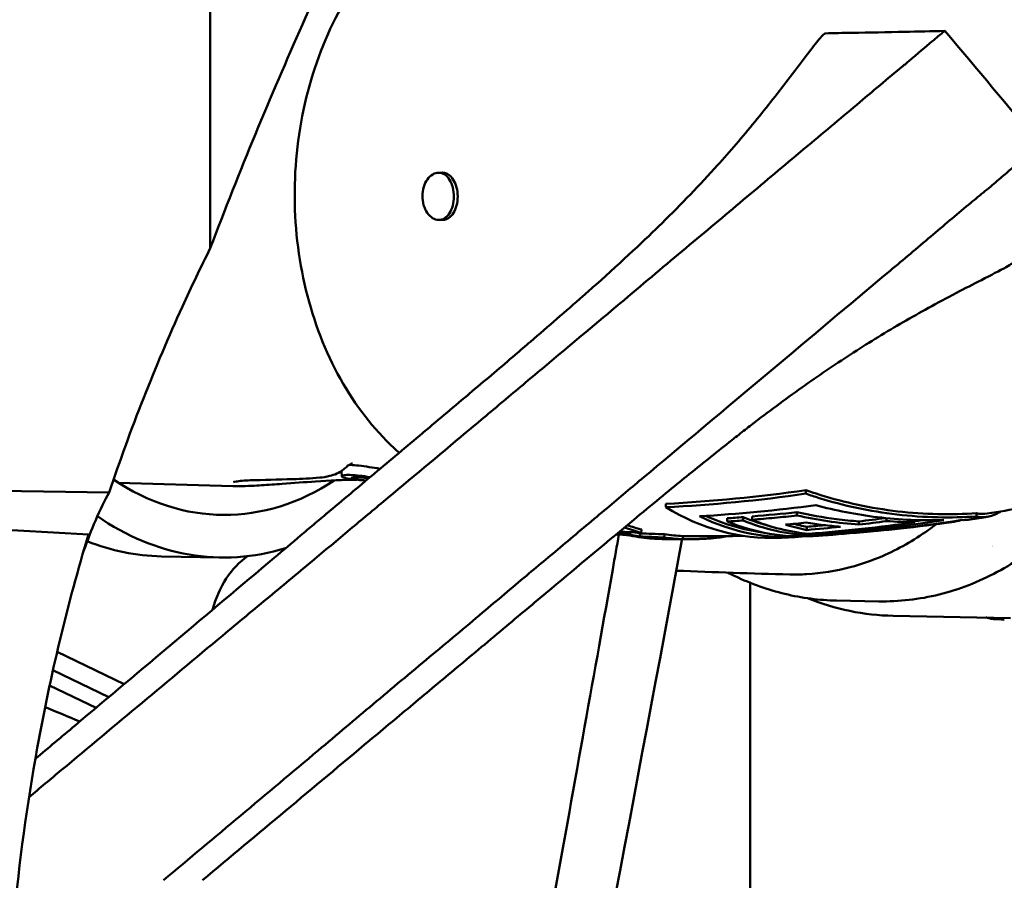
# Model space of a CAD drawing. Header units: millimetres. Extents: x 0 to 4878, y -120 to 1682.
# Tile 195 of 256: x 1217 to 1249, y 1033 to 1060. Entities that reach past the tile are written whole.
import ezdxf

# ---------------------------------------------------------------- set-up
doc = ezdxf.new("R2010")
doc.units = ezdxf.units.MM
doc.header["$LTSCALE"] = 2
doc.layers.add('Sichtbar (ISO)', color=7, linetype='Continuous', lineweight=50)

msp = doc.modelspace()

# ---------------------------------------------------------------- linework, layer by layer
at = {"layer": 'Sichtbar (ISO)'}
for p, q in [((1223.3564, 1053.0637), (1223.3564, 1065.8315)), ((1230.7116, 1055.4587), (1230.5978, 1055.4578)), ((1230.7231, 1053.9587), (1230.6091, 1053.9579)), ((1227.5296, 1045.8242), (1227.5155, 1045.9935)), ((1227.5884, 1046.049), (1227.5884, 1046.049)), ((1227.7011, 1046.1443), (1227.701, 1046.1443)), ((1227.8132, 1045.7394), (1228.0336, 1045.7133)), ((1228.3453, 1045.7323), (1228.3424, 1045.7669)), ((1220.4491, 1045.6223), (1224.0737, 1045.5127)), ((1224.0738, 1045.5127), (1224.0737, 1045.5127)), ((1242.2521, 1045.275), (1242.2525, 1045.3869)), ((1237.8041, 1044.8427), (1237.8045, 1044.953)), ((1239.7529, 1044.3889), (1239.7533, 1044.4938)), ((1240.2594, 1044.4245), (1240.2598, 1044.5295)), ((1240.545, 1044.4469), (1240.5454, 1044.5519)), ((1241.9668, 1044.583), (1241.9672, 1044.6883)), ((1243.9326, 1044.2933), (1243.933, 1044.3949)), ((1244.8027, 1044.4052), (1244.8031, 1044.4981)), ((1245.7051, 1044.3689), (1245.7054, 1044.4378)), ((1246.91, 1044.3792), (1246.91, 1044.3987)), ((1247.6587, 1044.5537), (1247.6591, 1044.6545)), ((1237.0365, 1044.1357), (1237.0216, 1044.0376)), ((1242.2795, 1044.1217), (1242.2799, 1044.2231)), ((1236.5105, 1044.0619), (1236.504, 1044.0176)), ((1236.9905, 1044.0164), (1236.9804, 1043.9172)), ((1237.7631, 1043.9855), (1237.7549, 1043.8861)), ((1238.0548, 1043.8344), (1238.0548, 1043.8303)), ((1238.3496, 1043.9296), (1238.3467, 1043.8297)), ((1242.3716, 1043.9583), (1242.3718, 1044.0025)), ((1221.8074, 1043.2867), (1223.6703, 1043.2517)), ((1240.487, 1042.4448), (1240.487, 990.5898)), ((1243.225, 1041.8843), (1244.5619, 1041.8592)), ((1245.0179, 1041.4005), (1248.7439, 1041.3305)), ((1248.4146, 1041.2934), (1248.2225, 1041.292)), ((1220.6275, 1039.2335), (1218.4998, 1040.2562)), ((1220.1392, 1038.8229), (1218.3668, 1039.6748)), ((1219.7357, 1038.4835), (1218.261, 1039.1925))]:
    msp.add_line(p, q, dxfattribs=at)
for centre, major_axis, ratio, start_param, end_param in [((1277.3326, 1026.1805), (0.1311, 60.33), 0.9993853, 1.1111227, 1.1450967), ((1271.5317, 1026.9968), (9.4383, 56.9548), 0.9432284, 1.2923018, 1.402551), ((1145.0916, 1039.9136), (171.8175, 0), 0.0349208, 1.1187066, 1.4047695), ((1223.8919, 1055.0497), (-0.1962, -10.4482), 0.7464272, 5.8284991, 6.7591928), ((1224.2642, 1046.2107), (0.0052, -0.7), 0.6652158, 0.0000458, 0.0000736), ((1241.2379, 1054.7239), (-0.2038, -10.8522), 0.7464272, 5.8707386, 6.3293854), ((1223.8919, 1055.0497), (-0.2216, -11.7979), 0.7464272, 5.82214, 6.520213), ((1241.7442, 1054.7143), (-0.2032, -10.8184), 0.7464272, 5.945528, 6.3672466), ((1241.7442, 1054.7143), (-0.2013, -10.7183), 0.7464272, 5.9684807, 6.1981787), ((1236.0588, 1156.1501), (0.8462, -111.8647), 0.6653387, 0.0382812, 0.0450959), ((1242.1867, 1054.706), (-0.2026, -10.7848), 0.7464272, 6.0013078, 6.3430612), ((1242.693, 1054.6965), (-0.2018, -10.7417), 0.7464272, 6.0000605, 6.2682574), ((1242.693, 1054.6965), (-0.1999, -10.6416), 0.7464272, 5.9971209, 6.1068419), ((1242.9784, 1054.6912), (-0.2013, -10.7153), 0.7464272, 5.999289, 6.2285478), ((1237.3332, 1159.8832), (0.8288, -115.9562), 0.6653198, 0.074899, 0.0862244), ((1237.3184, 1159.8487), (0.8554, -115.8206), 0.6653315, 0.0748392, 0.0856927), ((1245.8416, 1058.5986), (-1.331, -14.169), 0.9895267, 0.0208102, 0.0849524), ((1122.9447, 1039.5136), (129.5471, 0), 0.0516761, 0.7298391, 0.7979974), ((1238.6558, 1054.7729), (-0.0623, -10.9497), 0.7450767, 6.0229771, 6.0891562), ((1238.6557, 1054.7728), (-0.0617, -10.8496), 0.7450767, 6.0316314, 6.0891567), ((1236.6147, 1158.0509), (0.8701, -113.9581), 0.6653411, 0.054301, 0.0629959), ((1243.4848, 1054.6817), (-0.2003, -10.6644), 0.7464272, 6.0691999, 6.1563934), ((1243.4848, 1054.6817), (-0.1984, -10.5642), 0.7464272, 6.101999, 6.1549939), ((1237.291, 1160.0236), (0.8916, -116.0968), 0.6653425, 0.0530788, 0.066945), ((1237.3047, 1159.9996), (0.8661, -115.9719), 0.6653356, 0.0532945, 0.0606057), ((1237.8661, 1160.9794), (0.8847, -117.1308), 0.6653385, 0.0460925, 0.0894004), ((1222.029, 1055.0846), (-0.2216, -11.7979), 0.7464272, 6.0115362, 6.2831853), ((1236.4374, 1044.4204), (-4.5639, 0.2964), 0.0869591, 1.5439765, 1.5910444), ((1241.8852, 1139.0952), (-5.9879, -94.998), 0.7685991, 0.0060205, 0.0153903), ((1238.0925, 1054.7832), (-0.1893, -10.9521), 0.746352, 6.1108164, 6.169899), ((1238.0925, 1054.7835), (-0.1875, -10.8524), 0.746352, 6.1496628, 6.1698982), ((1241.2958, 1124.3774), (-5.2579, -80.4069), 0.810667, 0.0144507, 0.0263162), ((1241.2276, 1124.5766), (-5.0456, -80.5157), 0.8096623, 0.0123966, 0.0242335), ((1239.5901, 1124.453), (-1.5386, -80.6185), 0.8114076, 6.2758399, 6.2876991), ((1238.0924, 1054.7834), (-0.1892, -10.9523), 0.74644, 6.2425106, 6.3017115), ((1238.6557, 1054.7729), (-0.0586, -10.9497), 0.7460581, 6.1798725, 6.2525329), ((1238.6557, 1054.773), (-0.0581, -10.8498), 0.7460581, 6.1798728, 6.2525325), ((1237.8345, 1127.1833), (2.203, -83.3318), 0.8041966, 6.2579652, 6.2606261), ((1242.693, 1054.6965), (-0.2018, -10.7417), 0.7464272, 0.0559197, 0.0813263), ((1245.1337, 1054.6507), (-0.2216, -11.7979), 0.7464272, 0.3763631, 0.3763649), ((1225.5715, 1040.5885), (-0.0573, -3.0494), 0.7464272, 3.635906, 4.3909633), ((1248.4069, 1041.3022), (0.7013, -0.1174), 0.0104169, 4.3745882, 4.9096427), ((1271.9912, 1027.5739), (11.7491, 56.9258), 0.9457428, 1.5965906, 1.785664)]:
    msp.add_ellipse(centre, major_axis=major_axis, ratio=ratio, start_param=start_param, end_param=end_param, dxfattribs=at)
for points, knots in [([(1229.4588, 1066.8648), (1228.3767, 1064.7105), (1227.3104, 1062.4735), (1225.2711, 1057.8881), (1224.286, 1055.5176), (1223.3564, 1053.0637)], [-1.9117581, -1.9117581, -1.9117581, -1.9117581, -0.9480941, -0.9480941, -0.000001, -0.000001, -0.000001, -0.000001]), ([(1229.3464, 1046.5738), (1229.293, 1046.6207), (1229.2401, 1046.6685), (1228.5305, 1047.3268), (1227.9541, 1048.0735), (1227.0059, 1049.774), (1226.6369, 1050.7304), (1226.1463, 1052.7514), (1226.0257, 1053.8162), (1226.0449, 1055.9459), (1226.1848, 1057.0105), (1226.7126, 1059.033), (1227.1004, 1059.9906), (1228.0882, 1061.7001), (1228.6876, 1062.4524), (1230.0375, 1063.6662), (1230.7863, 1064.1309), (1231.6066, 1064.4391), (1231.6368, 1064.4502), (1231.667, 1064.461)], [5.2946525, 5.2946525, 5.2946525, 5.2946525, 5.3201665, 5.3201665, 5.6401706, 5.6401706, 5.9644393, 5.9644393, 6.2897601, 6.2897601, 6.6151786, 6.6151786, 6.9405221, 6.9405221, 7.2649517, 7.2649517, 7.5853741, 7.5853741, 7.5975832, 7.5975832, 7.5975832, 7.5975832]), ([(1242.67, 1059.6876), (1242.5657, 1059.5613), (1242.4361, 1059.3945), (1242.1269, 1058.9903), (1241.9438, 1058.7476), (1241.7539, 1058.4977)], [0.00000094, 0.00000094, 0.00000094, 0.00000094, 0.12879389, 0.12879389, 0.27267517, 0.27267517, 0.27267517, 0.27267517]), ([(1242.8565, 1059.874), (1242.8468, 1059.8734), (1242.8295, 1059.8613), (1242.7724, 1059.8074), (1242.7271, 1059.7569), (1242.67, 1059.6876)], [0.15064371, 0.15064371, 0.15064371, 0.15064371, 0.20357153, 0.20357153, 0.2741242, 0.2741242, 0.2741242, 0.2741242]), ([(1242.8565, 1059.874), (1243.1377, 1059.8915), (1243.4273, 1059.8871), (1244.2674, 1059.9024), (1244.8229, 1059.9135), (1245.8042, 1059.9348), (1246.2292, 1059.9447), (1246.6553, 1059.9542)], [0, 0, 0, 0, 0.08785613, 0.08785613, 0.25697769, 0.25697769, 0.38533451, 0.38533451, 0.38533451, 0.38533451]), ([(1245.511, 1058.9937), (1245.7903, 1059.2341), (1246.0478, 1059.4497), (1246.3235, 1059.6797), (1246.3916, 1059.7364), (1246.5065, 1059.8323), (1246.5523, 1059.8708), (1246.5862, 1059.8991)], [-0.33237388, -0.33237388, -0.33237388, -0.33237388, -0.14507598, -0.14507598, -0.0727523, -0.0727523, -0.000001, -0.000001, -0.000001, -0.000001]), ([(1242.2133, 1056.2313), (1242.7714, 1056.6933), (1243.3216, 1057.1567), (1244.3616, 1058.0339), (1244.8496, 1058.4462), (1245.3206, 1058.8338)], [0.000001, 0.000001, 0.000001, 0.000001, 0.32940828, 0.32940828, 0.63197471, 0.63197471, 0.63197471, 0.63197471]), ([(1245.3206, 1058.8338), (1245.3535, 1058.8608), (1245.3859, 1058.8877), (1245.4494, 1058.941), (1245.4804, 1058.9674), (1245.511, 1058.9937)], [-0.041292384, -0.041292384, -0.041292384, -0.041292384, -0.020504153, -0.020504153, -0.000001, -0.000001, -0.000001, -0.000001]), ([(1241.7539, 1058.4977), (1241.3913, 1058.0237), (1241.0181, 1057.5479), (1240.2251, 1056.5799), (1239.8418, 1056.1341), (1239.4444, 1055.6918)], [-0.52689827, -0.52689827, -0.52689827, -0.52689827, -0.26993011, -0.26993011, -0.00020421, -0.00020421, -0.00020421, -0.00020421]), ([(1234.1075, 1049.4262), (1234.9066, 1050.098), (1235.6481, 1050.7193), (1237.0429, 1051.8895), (1237.6934, 1052.4395), (1238.95, 1053.4935), (1239.5581, 1053.9997), (1240.755, 1055.0043), (1241.3409, 1055.4997), (1241.9171, 1055.9842)], [0.000058, 0.000058, 0.000058, 0.000058, 0.3450239, 0.3450239, 0.6848304, 0.6848304, 1.0235022, 1.0235022, 1.3680409, 1.3680409, 1.3680409, 1.3680409]), ([(1241.9171, 1055.9842), (1241.9662, 1056.0255), (1242.0154, 1056.0667), (1242.1142, 1056.1491), (1242.1637, 1056.1902), (1242.2133, 1056.2313)], [0.000000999, 0.000000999, 0.000000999, 0.000000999, 0.029294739, 0.029294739, 0.058588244, 0.058588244, 0.058588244, 0.058588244]), ([(1239.4444, 1055.6918), (1239.1648, 1055.3823), (1238.8791, 1055.075), (1238.294, 1054.4644), (1237.9954, 1054.162), (1237.1841, 1053.3639), (1236.4229, 1052.6466), (1235.5968, 1051.9144)], [0.00020463, 0.00020463, 0.00020463, 0.00020463, 0.18884436, 0.18884436, 0.37616323, 0.37616323, 0.67974322, 0.67974322, 0.67974322, 0.67974322]), ([(1248.3193, 1055.1964), (1248.4515, 1055.3105), (1248.58, 1055.4206), (1248.8134, 1055.6177), (1248.9197, 1055.7063), (1249.0195, 1055.7871)], [0.000001, 0.000001, 0.000001, 0.000001, 0.08509295, 0.08509295, 0.16233859, 0.16233859, 0.16233859, 0.16233859]), ([(1230.0853, 1054.7171), (1230.0857, 1054.8113), (1230.0996, 1054.9115), (1230.1549, 1055.0953), (1230.1962, 1055.1789), (1230.2902, 1055.3104), (1230.349, 1055.3671), (1230.4759, 1055.4414), (1230.5438, 1055.459), (1230.6065, 1055.4578), (1230.6692, 1055.4566), (1230.7349, 1055.4365), (1230.854, 1055.3576), (1230.9073, 1055.2988), (1230.9905, 1055.164), (1231.026, 1055.079), (1231.0726, 1054.8932), (1231.0837, 1054.7925), (1231.0829, 1054.6041), (1231.071, 1054.5039), (1231.0229, 1054.3201), (1230.9867, 1054.2366), (1230.9024, 1054.1051), (1230.8486, 1054.0485), (1230.7289, 1053.9743), (1230.663, 1053.9567), (1230.5377, 1053.9591), (1230.4699, 1053.9792), (1230.3437, 1054.058), (1230.2852, 1054.1167), (1230.1924, 1054.2515), (1230.1518, 1054.3365), (1230.098, 1054.5222), (1230.0849, 1054.6229), (1230.0853, 1054.7171)], [0.3391309, 0.3391309, 0.3391309, 0.3391309, 0.3673918, 0.3673918, 0.3956527, 0.3956527, 0.42391362, 0.42391362, 0.45217454, 0.45217454, 0.45217454, 0.48043546, 0.48043546, 0.50869637, 0.50869637, 0.53695727, 0.53695727, 0.56521817, 0.56521817, 0.59347907, 0.59347907, 0.62173997, 0.62173997, 0.65000089, 0.65000089, 0.67826181, 0.67826181, 0.70652272, 0.70652272, 0.73478364, 0.73478364, 0.76304454, 0.76304454, 0.79130544, 0.79130544, 0.79130544, 0.79130544]), ([(1230.7115, 1055.4587), (1230.7363, 1055.4589), (1230.761, 1055.4563), (1230.8333, 1055.4408), (1230.8795, 1055.4202), (1230.9765, 1055.352), (1231.0248, 1055.2996), (1231.1105, 1055.1645), (1231.1455, 1055.0808), (1231.1928, 1054.8969), (1231.2047, 1054.7984), (1231.2043, 1054.6992)], [-0.1194658, -0.1194658, -0.1194658, -0.1194658, -0.10840358, -0.10840358, -0.08664448, -0.08664448, -0.05950283, -0.05950283, -0.02975685, -0.02975685, -0.00000004, -0.00000004, -0.00000004, -0.00000004]), ([(1247.4076, 1054.4416), (1247.5685, 1054.5736), (1247.7273, 1054.7026), (1248.0317, 1054.9528), (1248.1777, 1055.0743), (1248.3193, 1055.1964)], [-0.18742465, -0.18742465, -0.18742465, -0.18742465, -0.09115849, -0.09115849, -0.000001, -0.000001, -0.000001, -0.000001]), ([(1231.2043, 1054.6992), (1231.2039, 1054.6003), (1231.1913, 1054.5027), (1231.1443, 1054.327), (1231.1118, 1054.2496), (1231.0287, 1054.1161), (1230.9784, 1054.0618), (1230.8783, 1053.9934), (1230.8313, 1053.9736), (1230.7629, 1053.9608), (1230.743, 1053.9589), (1230.7231, 1053.9587)], [-0.47264003, -0.47264003, -0.47264003, -0.47264003, -0.44296931, -0.44296931, -0.41522634, -0.41522634, -0.38686231, -0.38686231, -0.36474609, -0.36474609, -0.35581437, -0.35581437, -0.35581437, -0.35581437]), ([(1244.9199, 1052.3457), (1245.1355, 1052.5241), (1245.3491, 1052.7035), (1245.7815, 1053.0691), (1245.9957, 1053.2514), (1246.6159, 1053.7794), (1247.0129, 1054.1177), (1247.4076, 1054.4416)], [-0.48904555, -0.48904555, -0.48904555, -0.48904555, -0.36337796, -0.36337796, -0.23793881, -0.23793881, -0.000001, -0.000001, -0.000001, -0.000001]), ([(1248.8995, 1052.6503), (1248.8601, 1052.6133), (1248.7542, 1052.5486), (1248.4003, 1052.353), (1248.1189, 1052.2083), (1247.8156, 1052.0526)], [0.00000098, 0.00000098, 0.00000098, 0.00000098, 0.12457353, 0.12457353, 0.29056814, 0.29056814, 0.29056814, 0.29056814]), ([(1237.1067, 1045.7956), (1238.2341, 1046.736), (1239.2753, 1047.6155), (1240.6668, 1048.7816), (1241.0068, 1049.0656), (1242.7098, 1050.4913), (1243.8609, 1051.4679), (1244.9199, 1052.3457)], [-1.2355886, -1.2355886, -1.2355886, -1.2355886, -0.7795185, -0.7795185, -0.6280428, -0.6280428, -0.0000353, -0.0000353, -0.0000353, -0.0000353]), ([(1235.5968, 1051.9144), (1235.459, 1051.7904), (1235.319, 1051.6658), (1235.1773, 1051.5407), (1234.9088, 1051.3035), (1234.6344, 1051.0644), (1234.354, 1050.8211), (1234.0797, 1050.5831), (1233.8006, 1050.3416), (1233.5151, 1050.0959), (1233.3547, 1049.958), (1233.1924, 1049.8187), (1233.0281, 1049.6782), (1232.59, 1049.3036), (1232.1369, 1048.92), (1231.6654, 1048.5223), (1231.6451, 1048.5051), (1231.6247, 1048.488), (1231.6043, 1048.4708), (1231.1208, 1048.0631), (1230.6181, 1047.6404), (1230.1177, 1047.2206), (1230.1073, 1047.2118), (1230.0969, 1047.2031), (1230.0865, 1047.1944), (1229.5759, 1046.7659), (1229.0679, 1046.341), (1228.5642, 1045.9168), (1228.5567, 1045.9105), (1228.5491, 1045.9041), (1228.5416, 1045.8977), (1228.0456, 1045.48), (1227.5538, 1045.0631), (1227.0615, 1044.6529)], [0.00002967, 0.00002967, 0.00002967, 0.00002967, 0.05758116, 0.05758116, 0.05758116, 0.16666667, 0.16666667, 0.16666667, 0.27339938, 0.27339938, 0.27339938, 0.33333333, 0.33333333, 0.33333333, 0.49310873, 0.49310873, 0.49310873, 0.5, 0.5, 0.5, 0.66327456, 0.66327456, 0.66327456, 0.66666667, 0.66666667, 0.66666667, 0.83333333, 0.83333333, 0.83333333, 0.83583467, 0.83583467, 0.83583467, 0.99999007, 0.99999007, 0.99999007, 0.99999007]), ([(1246.1334, 1051.1649), (1246.4272, 1051.3264), (1246.7253, 1051.4856), (1247.2935, 1051.7838), (1247.5606, 1051.9216), (1247.8156, 1052.0526)], [0.00001751, 0.00001751, 0.00001751, 0.00001751, 0.15053446, 0.15053446, 0.28877333, 0.28877333, 0.28877333, 0.28877333]), ([(1239.8076, 1046.8997), (1239.812, 1046.9031), (1239.8164, 1046.9066), (1239.8251, 1046.9135), (1239.8295, 1046.917), (1239.8426, 1046.9274), (1239.8513, 1046.9343), (1239.8774, 1046.9549), (1239.8948, 1046.9686), (1239.9467, 1047.0096), (1239.9811, 1047.0368), (1240.0839, 1047.1177), (1240.152, 1047.171), (1240.3551, 1047.3295), (1240.4914, 1047.4351), (1240.8922, 1047.7427), (1241.1578, 1047.9428), (1241.9548, 1048.5314), (1242.48, 1048.9025), (1243.5037, 1049.5938), (1244.0215, 1049.9267), (1245.0754, 1050.5698), (1245.5945, 1050.8689), (1246.1334, 1051.1649)], [-1.0701699, -1.0701699, -1.0701699, -1.0701699, -1.0681343, -1.0681343, -1.0660987, -1.0660987, -1.0620324, -1.0620324, -1.0539185, -1.0539185, -1.0377565, -1.0377565, -1.0056213, -1.0056213, -0.9416178, -0.9416178, -0.8106801, -0.8106801, -0.5458311, -0.5458311, -0.2759974, -0.2759974, -0.000005, -0.000005, -0.000005, -0.000005]), ([(1228.9877, 1045.1393), (1229.8691, 1045.8717), (1230.7576, 1046.6185), (1232.053, 1047.705), (1232.4756, 1048.0596), (1233.3073, 1048.7565), (1233.7145, 1049.0959), (1234.1075, 1049.4262)], [-0.68307783, -0.68307783, -0.68307783, -0.68307783, -0.33884683, -0.33884683, -0.1697119, -0.1697119, -0.00005897, -0.00005897, -0.00005897, -0.00005897]), ([(1248.0032, 1044.6427), (1248.7448, 1044.7614), (1249.4782, 1044.8938), (1250.9248, 1045.1843), (1251.6381, 1045.3424), (1253.0417, 1045.682), (1253.7319, 1045.8635), (1255.0865, 1046.2477), (1255.751, 1046.4503), (1257.0517, 1046.8739), (1257.688, 1047.0949), (1258.3092, 1047.3238)], [7.96736223, 7.96736223, 7.96736223, 7.96736223, 7.99739012, 7.99739012, 8.02741801, 8.02741801, 8.0574459, 8.0574459, 8.08747379, 8.08747379, 8.11750168, 8.11750168, 8.11750168, 8.11750168]), ([(1239.8076, 1046.8997), (1239.3841, 1046.5639), (1238.9239, 1046.1943), (1238.0852, 1045.5131), (1237.5919, 1045.1096), (1235.9421, 1043.7464), (1234.9736, 1042.9352), (1234.1939, 1042.2818)], [0.00000199, 0.00000199, 0.00000199, 0.00000199, 0.21082106, 0.21082106, 0.38460762, 0.38460762, 0.68376095, 0.68376095, 0.68376095, 0.68376095]), ([(1227.5884, 1046.049), (1227.5185, 1045.9899), (1227.4442, 1045.946), (1227.2931, 1045.8763), (1227.218, 1045.8532), (1227.035, 1045.8079), (1226.932, 1045.7939), (1226.5346, 1045.7513), (1226.2549, 1045.746), (1225.4997, 1045.7198), (1225.0309, 1045.7099), (1224.626, 1045.6998)], [0, 0, 0, 0, 0.0339274, 0.0339274, 0.07268161, 0.07268161, 0.1346318, 0.1346318, 0.31623193, 0.31623193, 0.63221698, 0.63221698, 0.63221698, 0.63221698]), ([(1227.8649, 1046.236), (1227.8649, 1046.236), (1227.8585, 1046.2347), (1227.8318, 1046.2251), (1227.8131, 1046.2176), (1227.7642, 1046.1912), (1227.7332, 1046.1714), (1227.7011, 1046.1443)], [0.671762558, 0.671762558, 0.671762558, 0.671762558, 0.693888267, 0.693888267, 0.713752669, 0.713752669, 0.734715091, 0.734715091, 0.734715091, 0.734715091]), ([(1228.7378, 1046.0629), (1228.6198, 1046.0845), (1228.5073, 1046.104), (1228.161, 1046.1584), (1227.9605, 1046.1804), (1227.7921, 1046.1865), (1227.7753, 1046.1869), (1227.7591, 1046.1871)], [0.11035661, 0.11035661, 0.11035661, 0.11035661, 0.15201463, 0.15201463, 0.24649209, 0.24649209, 0.25751612, 0.25751612, 0.25751612, 0.25751612]), ([(1224.173, 1045.6575), (1224.1313, 1045.6492), (1224.0974, 1045.6407), (1224.0894, 1045.6385), (1224.089, 1045.6383), (1224.089, 1045.6383)], [0, 0, 0, 0, 0.050992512, 0.050992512, 0.056628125, 0.056628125, 0.056628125, 0.056628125]), ([(1226.6911, 1045.6618), (1226.354, 1045.6384), (1226.0013, 1045.6129), (1225.4203, 1045.5705), (1225.1965, 1045.5541), (1224.8787, 1045.534), (1224.7772, 1045.5282), (1224.5326, 1045.5163), (1224.3926, 1045.5117), (1224.2695, 1045.5108)], [0, 0, 0, 0, 0.11185268, 0.11185268, 0.17739303, 0.17739303, 0.20862646, 0.20862646, 0.25587022, 0.25587022, 0.25587022, 0.25587022]), ([(1228.4261, 1045.8004), (1228.3067, 1045.8189), (1228.1962, 1045.8341), (1227.8958, 1045.8675), (1227.7434, 1045.8729), (1227.5492, 1045.8568), (1227.5121, 1045.8353), (1227.5621, 1045.7867), (1227.6486, 1045.7604), (1227.7992, 1045.7411), (1227.8061, 1045.7403), (1227.8132, 1045.7394)], [0.16226069, 0.16226069, 0.16226069, 0.16226069, 0.21582806, 0.21582806, 0.32362276, 0.32362276, 0.43356526, 0.43356526, 0.54327163, 0.54327163, 0.54845148, 0.54845148, 0.54845148, 0.54845148]), ([(1228.3007, 1045.6948), (1228.1999, 1045.6982), (1228.1136, 1045.7042), (1227.9246, 1045.7256), (1227.8554, 1045.7443), (1227.8251, 1045.7765), (1227.8646, 1045.7895), (1228.0476, 1045.7939), (1228.1872, 1045.7853), (1228.3726, 1045.7634), (1228.3768, 1045.7629), (1228.381, 1045.7624)], [0.57410197, 0.57410197, 0.57410197, 0.57410197, 0.62322345, 0.62322345, 0.70738843, 0.70738843, 0.79181293, 0.79181293, 0.87496235, 0.87496235, 0.87687963, 0.87687963, 0.87687963, 0.87687963]), ([(1234.6111, 1043.6998), (1235.0613, 1044.0763), (1235.5056, 1044.451), (1236.3395, 1045.1531), (1236.7284, 1045.48), (1237.1067, 1045.7956)], [-0.34067558, -0.34067558, -0.34067558, -0.34067558, -0.1625616, -0.1625616, -0.00000269, -0.00000269, -0.00000269, -0.00000269]), ([(1247.6591, 1044.6545), (1246.8755, 1044.6014), (1246.0141, 1044.6152), (1244.3113, 1044.8126), (1243.4699, 1044.9964), (1242.5662, 1045.279), (1242.4101, 1045.3311), (1242.2525, 1045.3869)], [-1.70724149, -1.70724149, -1.70724149, -1.70724149, -1.46933663, -1.46933663, -1.23143177, -1.23143177, -1.18258096, -1.18258096, -1.18258096, -1.18258096]), ([(1219.3381, 1043.4513), (1219.4635, 1043.8027), (1219.5897, 1044.1256), (1219.8662, 1044.7709), (1220.0142, 1045.0731), (1220.1494, 1045.3108)], [0.39148488, 0.39148488, 0.39148488, 0.39148488, 0.5274599, 0.5274599, 0.69573385, 0.69573385, 0.69573385, 0.69573385]), ([(1226.6632, 1043.1972), (1227.063, 1043.5302), (1227.4627, 1043.8652), (1228.2374, 1044.5138), (1228.6123, 1044.8276), (1228.9877, 1045.1393)], [0.000001, 0.000001, 0.000001, 0.000001, 0.1562307, 0.1562307, 0.30281407, 0.30281407, 0.30281407, 0.30281407]), ([(1247.6587, 1044.5537), (1246.8672, 1044.5002), (1245.9972, 1044.5142), (1244.2773, 1044.7138), (1243.4275, 1044.8995), (1242.5324, 1045.1795), (1242.3929, 1045.2258), (1242.2521, 1045.275)], [-1.7242395, -1.7242395, -1.7242395, -1.7242395, -1.48394782, -1.48394782, -1.24365615, -1.24365615, -1.19991238, -1.19991238, -1.19991238, -1.19991238]), ([(1242.5618, 1044.9107), (1243.1829, 1044.7427), (1243.8489, 1044.6098), (1245.2319, 1044.4436), (1245.9497, 1044.4162), (1246.6254, 1044.4365)], [-5.29261656, -5.29261656, -5.29261656, -5.29261656, -5.10470004, -5.10470004, -4.90603326, -4.90603326, -4.90603326, -4.90603326]), ([(1248.4336, 1044.7136), (1248.3896, 1044.6851), (1248.3453, 1044.6597), (1248.0814, 1044.5299), (1247.8599, 1044.5077), (1247.6587, 1044.5537)], [-5.09552157, -5.09552157, -5.09552157, -5.09552157, -5.0468966, -5.0468966, -4.80660492, -4.80660492, -4.80660492, -4.80660492]), ([(1227.0615, 1044.6529), (1227.0526, 1044.6461), (1227.044, 1044.6389), (1227.0267, 1044.6243), (1227.018, 1044.617), (1226.9918, 1044.5949), (1226.9743, 1044.5801), (1226.922, 1044.536), (1226.8872, 1044.5066), (1226.7825, 1044.4183), (1226.7127, 1044.3594), (1226.5033, 1044.1827), (1226.3636, 1044.065), (1225.9437, 1043.7108), (1225.6639, 1043.4749), (1225.3837, 1043.2387)], [0.00005906, 0.00005906, 0.00005906, 0.00005906, 0.00342315, 0.00342315, 0.00684645, 0.00684645, 0.01369556, 0.01369556, 0.02742793, 0.02742793, 0.05489723, 0.05489723, 0.10983442, 0.10983442, 0.22005098, 0.22005098, 0.22005098, 0.22005098]), ([(1241.9668, 1044.583), (1241.73, 1044.5569), (1241.4931, 1044.5325), (1241.0191, 1044.4871), (1240.7821, 1044.4662), (1240.545, 1044.4469)], [-0.21422283, -0.21422283, -0.21422283, -0.21422283, -0.10711184, -0.10711184, -0.000001, -0.000001, -0.000001, -0.000001]), ([(1243.9326, 1044.2933), (1243.6015, 1044.3185), (1243.2712, 1044.3554), (1242.6154, 1044.452), (1242.2899, 1044.5117), (1241.9668, 1044.583)], [-0.20071747, -0.20071747, -0.20071747, -0.20071747, -0.100163, -0.100163, -0.00000218, -0.00000218, -0.00000218, -0.00000218]), ([(1243.933, 1044.3949), (1243.6953, 1044.4136), (1243.4566, 1044.4378), (1242.7959, 1044.5231), (1242.3756, 1044.598), (1241.9672, 1044.6883)], [-1.56424817, -1.56424817, -1.56424817, -1.56424817, -1.49772244, -1.49772244, -1.37943619, -1.37943619, -1.37943619, -1.37943619]), ([(1246.6254, 1044.4365), (1245.4354, 1044.2538), (1244.2483, 1044.1126), (1242.8405, 1043.9932), (1242.6057, 1043.9749), (1242.3716, 1043.9583)], [-6.0124692, -6.0124692, -6.0124692, -6.0124692, -5.51822151, -5.51822151, -5.41896769, -5.41896769, -5.41896769, -5.41896769]), ([(1242.9397, 1043.9632), (1243.1721, 1043.9798), (1243.4053, 1043.9979), (1244.813, 1044.1172), (1246.0018, 1044.2585), (1247.1936, 1044.4415)], [-13.53394027, -13.53394027, -13.53394027, -13.53394027, -13.43540674, -13.43540674, -12.94046322, -12.94046322, -12.94046322, -12.94046322]), ([(1247.4001, 1044.4485), (1247.4406, 1044.4545), (1247.4811, 1044.4606), (1247.562, 1044.4728), (1247.6024, 1044.4789), (1247.6832, 1044.4913), (1247.7235, 1044.4975), (1247.8042, 1044.51), (1247.8446, 1044.5164), (1247.9252, 1044.5291), (1247.9654, 1044.5354), (1248.0057, 1044.5419)], [7.9590508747, 7.9590508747, 7.9590508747, 7.9590508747, 7.9606773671, 7.9606773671, 7.9623038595, 7.9623038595, 7.9639303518, 7.9639303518, 7.9655568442, 7.9655568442, 7.9671833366, 7.9671833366, 7.9671833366, 7.9671833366]), ([(1246.3833, 1044.3066), (1246.2985, 1044.2417), (1246.2128, 1044.1786), (1245.662, 1043.7881), (1245.1768, 1043.5126), (1244.3414, 1043.1514), (1244.0016, 1043.0333), (1243.2004, 1042.82), (1242.7364, 1042.7456), (1242.0944, 1042.7107), (1241.9177, 1042.7081), (1241.7411, 1042.7125)], [-1.32250288, -1.32250288, -1.32250288, -1.32250288, -1.28343116, -1.28343116, -1.07320139, -1.07320139, -0.93340322, -0.93340322, -0.74699768, -0.74699768, -0.67633889, -0.67633889, -0.67633889, -0.67633889]), ([(1242.2563, 1044.3553), (1242.4373, 1044.3268), (1242.6189, 1044.3019), (1242.9828, 1044.2589), (1243.1652, 1044.241), (1243.3479, 1044.2265)], [-0.11094165, -0.11094165, -0.11094165, -0.11094165, -0.05547127, -0.05547127, -0.000001, -0.000001, -0.000001, -0.000001]), ([(1246.91, 1044.3792), (1246.3542, 1044.3003), (1245.7979, 1044.2303), (1244.7757, 1044.1185), (1244.3099, 1044.0738), (1243.8438, 1044.0355)], [-0.50366812, -0.50366812, -0.50366812, -0.50366812, -0.25183505, -0.25183505, -0.04130982, -0.04130982, -0.04130982, -0.04130982]), ([(1217.869, 1037.2136), (1218.0757, 1038.3551), (1218.3147, 1039.4906), (1218.8566, 1041.7464), (1219.1594, 1042.8664), (1219.4938, 1043.9772)], [0.00000195, 0.00000195, 0.00000195, 0.00000195, 0.34802758, 0.34802758, 0.69605336, 0.69605336, 0.69605336, 0.69605336]), ([(1236.3184, 1043.9801), (1236.254, 1043.6165), (1236.1886, 1043.2478), (1236.1223, 1042.8742), (1235.8429, 1041.3003), (1235.5462, 1039.6371), (1235.231, 1037.8778), (1234.9158, 1036.1184), (1234.5821, 1034.263), (1234.2456, 1032.3981), (1233.909, 1030.5333), (1233.5697, 1028.6592), (1233.2529, 1026.9133), (1233.1276, 1026.2224), (1233.0057, 1025.5515), (1232.887, 1024.8985)], [0.731369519, 0.731369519, 0.731369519, 0.731369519, 0.735849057, 0.735849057, 0.735849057, 0.754716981, 0.754716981, 0.754716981, 0.773584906, 0.773584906, 0.773584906, 0.79245283, 0.79245283, 0.79245283, 0.799919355, 0.799919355, 0.799919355, 0.799919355]), ([(1236.232, 1043.9841), (1236.2818, 1043.9818), (1236.3316, 1043.9795), (1236.4311, 1043.9752), (1236.4807, 1043.9731), (1236.5304, 1043.9711)], [7.8139208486, 7.8139208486, 7.8139208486, 7.8139208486, 7.815845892, 7.815845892, 7.8177640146, 7.8177640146, 7.8177640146, 7.8177640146]), ([(1236.2857, 1044.0287), (1236.5353, 1043.9646), (1236.787, 1043.9163), (1237.257, 1043.8559), (1237.4746, 1043.8396), (1237.6925, 1043.8351)], [0.00223341, 0.00223341, 0.00223341, 0.00223341, 0.10456315, 0.10456315, 0.19216955, 0.19216955, 0.19216955, 0.19216955]), ([(1238.3494, 1043.9251), (1238.4351, 1043.9242), (1238.5208, 1043.9236), (1238.8403, 1043.922), (1239.0741, 1043.9222), (1239.5415, 1043.9254), (1239.7751, 1043.9284), (1240.0883, 1043.9344), (1240.168, 1043.936), (1240.2476, 1043.9379)], [7.841167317, 7.841167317, 7.841167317, 7.841167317, 7.844473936, 7.844473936, 7.853496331, 7.853496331, 7.862518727, 7.862518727, 7.865599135, 7.865599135, 7.865599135, 7.865599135]), ([(1238.5252, 1043.8328), (1238.5506, 1043.8328), (1238.5759, 1043.8328), (1238.6007, 1043.8329), (1238.6102, 1043.8329), (1238.6196, 1043.833), (1238.629, 1043.833), (1238.6466, 1043.8331), (1238.6639, 1043.8332), (1238.6811, 1043.8334), (1238.6968, 1043.8336), (1238.7124, 1043.8338), (1238.728, 1043.834), (1238.7411, 1043.8342), (1238.7541, 1043.8344), (1238.7672, 1043.8346), (1238.7867, 1043.835), (1238.8063, 1043.8354), (1238.8258, 1043.8359), (1238.8365, 1043.8361), (1238.8473, 1043.8364), (1238.8581, 1043.8367), (1238.8797, 1043.8373), (1238.9013, 1043.838), (1238.9229, 1043.8388), (1238.9318, 1043.8392), (1238.9406, 1043.8395), (1238.9494, 1043.8399), (1238.973, 1043.8408), (1238.9968, 1043.8419), (1239.021, 1043.8431), (1239.0268, 1043.8434), (1239.0327, 1043.8438), (1239.0386, 1043.8441), (1239.0663, 1043.8456), (1239.0946, 1043.8473), (1239.1239, 1043.8493), (1239.1507, 1043.8511), (1239.1784, 1043.8531), (1239.2068, 1043.8554), (1239.2158, 1043.8562), (1239.225, 1043.857), (1239.2342, 1043.8578), (1239.2516, 1043.8593), (1239.2693, 1043.8609), (1239.2872, 1043.8626), (1239.3085, 1043.8646), (1239.3301, 1043.8668), (1239.3521, 1043.8692), (1239.3566, 1043.8697), (1239.3612, 1043.8702), (1239.3658, 1043.8707), (1239.3908, 1043.8734), (1239.4162, 1043.8764), (1239.4421, 1043.8796), (1239.4535, 1043.881), (1239.465, 1043.8825), (1239.4766, 1043.884), (1239.4899, 1043.8857), (1239.5033, 1043.8875), (1239.5168, 1043.8894), (1239.5411, 1043.8927), (1239.5658, 1043.8963), (1239.591, 1043.9001), (1239.5971, 1043.901), (1239.6032, 1043.902), (1239.6094, 1043.9029), (1239.628, 1043.9058), (1239.647, 1043.9088), (1239.6662, 1043.912), (1239.6914, 1043.9162), (1239.7171, 1043.9206), (1239.7434, 1043.9254), (1239.7465, 1043.9259), (1239.7497, 1043.9265), (1239.7528, 1043.9271), (1239.7557, 1043.9276), (1239.7587, 1043.9281), (1239.7616, 1043.9287)], [0, 0, 0, 0, 0.06024332, 0.06024332, 0.06024332, 0.08333333, 0.08333333, 0.08333333, 0.12689899, 0.12689899, 0.12689899, 0.16666667, 0.16666667, 0.16666667, 0.20003894, 0.20003894, 0.20003894, 0.25, 0.25, 0.25, 0.27767537, 0.27767537, 0.27767537, 0.33333333, 0.33333333, 0.33333333, 0.35604638, 0.35604638, 0.35604638, 0.41666667, 0.41666667, 0.41666667, 0.43126006, 0.43126006, 0.43126006, 0.5, 0.5, 0.5, 0.56314072, 0.56314072, 0.56314072, 0.58333333, 0.58333333, 0.58333333, 0.62142902, 0.62142902, 0.62142902, 0.66666667, 0.66666667, 0.66666667, 0.6760657, 0.6760657, 0.6760657, 0.72742301, 0.72742301, 0.72742301, 0.75, 0.75, 0.75, 0.77585868, 0.77585868, 0.77585868, 0.82216122, 0.82216122, 0.82216122, 0.83333333, 0.83333333, 0.83333333, 0.86715356, 0.86715356, 0.86715356, 0.91143375, 0.91143375, 0.91143375, 0.91666667, 0.91666667, 0.91666667, 0.92154902, 0.92154902, 0.92154902, 0.92154902]), ([(1241.4084, 1043.8762), (1241.446, 1043.8779), (1241.4837, 1043.8795), (1241.5591, 1043.8829), (1241.5967, 1043.8847), (1241.672, 1043.8882), (1241.7097, 1043.89), (1241.785, 1043.8937), (1241.8226, 1043.8956), (1241.8978, 1043.8994), (1241.9355, 1043.9014), (1241.9731, 1043.9033)], [7.8805240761, 7.8805240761, 7.8805240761, 7.8805240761, 7.8819828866, 7.8819828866, 7.8834416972, 7.8834416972, 7.8849005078, 7.8849005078, 7.8863593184, 7.8863593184, 7.8878181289, 7.8878181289, 7.8878181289, 7.8878181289]), ([(1242.4662, 1043.9315), (1242.5038, 1043.9338), (1242.5414, 1043.9362), (1242.6167, 1043.941), (1242.6543, 1043.9434), (1242.7295, 1043.9483), (1242.7671, 1043.9508), (1242.8422, 1043.9559), (1242.8798, 1043.9584), (1242.9549, 1043.9636), (1242.9925, 1043.9663), (1243.03, 1043.9689)], [7.8941998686, 7.8941998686, 7.8941998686, 7.8941998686, 7.8956625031, 7.8956625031, 7.8971251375, 7.8971251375, 7.8985877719, 7.8985877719, 7.9000504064, 7.9000504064, 7.9015130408, 7.9015130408, 7.9015130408, 7.9015130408]), ([(1231.9951, 1041.5038), (1232.4571, 1041.8944), (1232.9221, 1042.285), (1233.7951, 1043.017), (1234.2048, 1043.36), (1234.6111, 1043.6998)], [0.000001, 0.000001, 0.000001, 0.000001, 0.18157915, 0.18157915, 0.34227448, 0.34227448, 0.34227448, 0.34227448]), ([(1225.3837, 1043.2387), (1223.2577, 1041.4465), (1221.1838, 1039.7008), (1218.6459, 1037.5672), (1218.2259, 1037.2143), (1217.8063, 1036.8617)], [0, 0, 0, 0, 0.83418562, 0.83418562, 0.99983023, 0.99983023, 0.99983023, 0.99983023]), ([(1223.7412, 1040.7683), (1224.2404, 1041.1853), (1224.7405, 1041.6004), (1225.7157, 1042.4096), (1226.1895, 1042.8026), (1226.6632, 1043.1972)], [0.000001, 0.000001, 0.000001, 0.000001, 0.19520592, 0.19520592, 0.38027687, 0.38027687, 0.38027687, 0.38027687]), ([(1249.1928, 1043.3258), (1248.9093, 1043.1291), (1248.6182, 1042.9508), (1248.024, 1042.6329), (1247.7207, 1042.4933), (1247.105, 1042.2546), (1246.7926, 1042.1555), (1246.1617, 1041.9987), (1245.8432, 1041.9412), (1245.2037, 1041.8684), (1244.8826, 1041.8531), (1244.5619, 1041.8592)], [1.13110149, 1.13110149, 1.13110149, 1.13110149, 1.22997387, 1.22997387, 1.32884625, 1.32884625, 1.42771864, 1.42771864, 1.52659102, 1.52659102, 1.6254634, 1.6254634, 1.6254634, 1.6254634]), ([(1243.225, 1041.8843), (1242.9495, 1041.8895), (1242.6742, 1041.9097), (1242.1267, 1041.98), (1241.8544, 1042.0301), (1241.315, 1042.1596), (1241.048, 1042.2389), (1240.5213, 1042.426), (1240.2616, 1042.5337), (1239.9284, 1042.6922), (1239.8506, 1042.7306), (1239.7733, 1042.7704)], [1.6254634, 1.6254634, 1.6254634, 1.6254634, 1.70693664, 1.70693664, 1.78840987, 1.78840987, 1.86988311, 1.86988311, 1.95135634, 1.95135634, 1.97634159, 1.97634159, 1.97634159, 1.97634159]), ([(1231.1773, 1039.7556), (1231.6998, 1040.1916), (1232.2271, 1040.6331), (1233.2328, 1041.4761), (1233.7141, 1041.8798), (1234.1939, 1042.2818)], [-0.39408238, -0.39408238, -0.39408238, -0.39408238, -0.18909892, -0.18909892, -0.00000167, -0.00000167, -0.00000167, -0.00000167]), ([(1228.5198, 1038.5952), (1229.1081, 1039.091), (1229.7121, 1039.5933), (1230.8737, 1040.5616), (1231.4357, 1041.0309), (1231.9951, 1041.5038)], [-0.45486211, -0.45486211, -0.45486211, -0.45486211, -0.21982844, -0.21982844, -0.000001, -0.000001, -0.000001, -0.000001]), ([(1248.2058, 1041.2935), (1248.18, 1041.2986), (1248.1542, 1041.3038), (1248.1027, 1041.3146), (1248.0769, 1041.3201), (1248.0255, 1041.3314), (1247.9997, 1041.3372), (1247.9711, 1041.3438), (1247.9682, 1041.3445), (1247.9653, 1041.3452)], [1.758165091, 1.758165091, 1.758165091, 1.758165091, 1.765903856, 1.765903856, 1.77364262, 1.77364262, 1.781381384, 1.781381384, 1.78226279, 1.78226279, 1.78226279, 1.78226279]), ([(1248.1733, 1041.3342), (1248.1728, 1041.3221), (1248.1766, 1041.3101), (1248.1922, 1041.2966), (1248.2055, 1041.2923), (1248.2203, 1041.292), (1248.221, 1041.292), (1248.2218, 1041.292), (1248.2226, 1041.292)], [0.129222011, 0.129222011, 0.129222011, 0.129222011, 0.13675171, 0.13675171, 0.143393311, 0.143393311, 0.143393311, 0.143733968, 0.143733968, 0.143733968, 0.143733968]), ([(1217.6061, 1035.6467), (1217.952, 1035.9357), (1218.2975, 1036.2243), (1220.3429, 1037.9322), (1222.0403, 1039.3475), (1223.7412, 1040.7683)], [0.56242186, 0.56242186, 0.56242186, 0.56242186, 0.69597247, 0.69597247, 1.35446146, 1.35446146, 1.35446146, 1.35446146]), ([(1228.4074, 1037.4418), (1228.869, 1037.8272), (1229.3303, 1038.2127), (1230.2542, 1038.9847), (1230.7158, 1039.3702), (1231.1773, 1039.7556)], [-0.36059971, -0.36059971, -0.36059971, -0.36059971, -0.18036589, -0.18036589, -0.000001, -0.000001, -0.000001, -0.000001]), ([(1226.7738, 1037.124), (1227.0712, 1037.3737), (1227.3683, 1037.6241), (1227.9498, 1038.1145), (1228.234, 1038.3544), (1228.5198, 1038.5952)], [-0.22931537, -0.22931537, -0.22931537, -0.22931537, -0.11232059, -0.11232059, -0.000001, -0.000001, -0.000001, -0.000001])]:
    msp.add_open_spline(points, degree=3, knots=knots, dxfattribs=at)
for points in [[(1246.5862, 1059.8991), (1246.6307, 1059.9362), (1246.6548, 1059.9549), (1246.6554, 1059.9542)], [(1246.6554, 1059.9542), (1247.6749, 1058.7607), (1248.6729, 1057.549), (1249.6834, 1056.3479)], [(1227.701, 1046.1443), (1227.6635, 1046.1126), (1227.6259, 1046.0808), (1227.5884, 1046.049)], [(1224.626, 1045.6998), (1224.4493, 1045.6954), (1224.2736, 1045.6776), (1224.173, 1045.6575)], [(1228.0049, 1045.7167), (1227.5735, 1045.7104), (1227.1402, 1045.693), (1226.6911, 1045.6618)], [(1224.2695, 1045.5108), (1224.1994, 1045.5102), (1224.1341, 1045.5108), (1224.0738, 1045.5127)], [(1242.2525, 1045.3869), (1240.7567, 1045.1691), (1239.2606, 1045.0277), (1237.8045, 1044.953)], [(1242.2521, 1045.275), (1240.756, 1045.0581), (1239.2601, 1044.9171), (1237.8041, 1044.8427)], [(1238.8774, 1044.5571), (1240.0882, 1044.6298), (1241.323, 1044.7454), (1242.5618, 1044.9107)], [(1239.7533, 1044.4938), (1239.9217, 1044.5052), (1240.0906, 1044.5173), (1240.2598, 1044.5295)], [(1241.9672, 1044.6883), (1241.4914, 1044.637), (1241.0171, 1044.5912), (1240.5454, 1044.5519)], [(1246.9613, 1044.385), (1246.5107, 1044.3215), (1246.0587, 1044.2634), (1245.6055, 1044.2106)], [(1245.9115, 1044.4324), (1245.8428, 1044.4228), (1245.774, 1044.4133), (1245.7053, 1044.404)], [(1247.1673, 1044.4375), (1247.0816, 1044.4058), (1246.9958, 1044.3864), (1246.91, 1044.3792)], [(1247.1936, 1044.4415), (1247.261, 1044.4364), (1247.3301, 1044.4388), (1247.4001, 1044.4492)], [(1248.0032, 1044.6435), (1247.8848, 1044.6247), (1247.7689, 1044.6293), (1247.6591, 1044.6545)], [(1238.3192, 1043.8006), (1235.354, 1027.829), (1232.2569, 1011.8733), (1229.2641, 995.9048)], [(1237.9033, 1043.8311), (1237.833, 1043.8323), (1237.7628, 1043.8336), (1237.6925, 1043.8351)], [(1238.3247, 1043.83), (1238.3229, 1043.8202), (1238.3211, 1043.8104), (1238.3192, 1043.8006)], [(1238.3247, 1043.83), (1238.3229, 1043.8202), (1238.3211, 1043.8104), (1238.3192, 1043.8006)], [(1241.7411, 1042.7125), (1240.5399, 1042.7427), (1239.3389, 1042.7822), (1238.1391, 1042.8313)], [(1245.0179, 1041.4005), (1244.0979, 1041.4178), (1243.1813, 1041.6063), (1242.3043, 1041.9578)], [(1219.216, 1038.0465), (1218.8513, 1038.1998), (1218.485, 1038.3526), (1218.1171, 1038.5049)], [(1223.1106, 1033.0094), (1224.8605, 1034.4749), (1226.6237, 1035.9503), (1228.4074, 1037.4418)], [(1221.8707, 1033.0094), (1223.506, 1034.3812), (1225.1404, 1035.7524), (1226.7738, 1037.124)]]:
    msp.add_open_spline(points, degree=3, dxfattribs=at)

doc.saveas('drawing.dxf')
